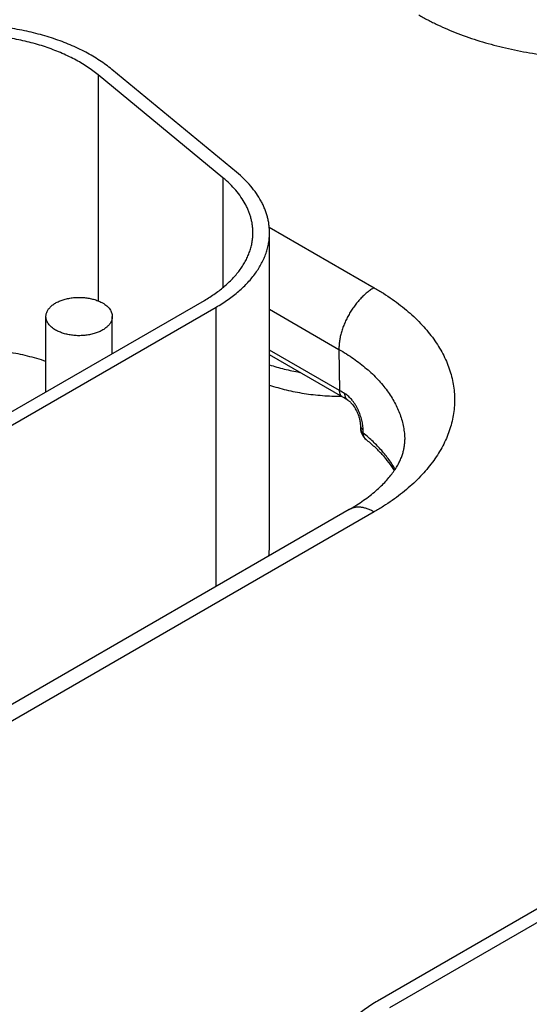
# Model space of a CAD drawing. Header units: inches. Extents: x 0 to 34, y 0 to 22.
# Tile 47 of 78: x 24.257 to 24.564, y 16.602 to 17.195. Entities that reach past the tile are written whole.
import ezdxf

# ---------------------------------------------------------------- set-up
doc = ezdxf.new("R2010")
doc.units = ezdxf.units.IN
doc.header["$LTSCALE"] = 1.87
doc.header["$MEASUREMENT"] = 0
doc.layers.get('0').update_dxf_attribs({"linetype": 'CONTINUOUS'})

msp = doc.modelspace()

# ---------------------------------------------------------------- linework, layer by layer
at = {"color": 7, "linetype": 'CONTINUOUS'}
for p, q in [((24.38722, 17.10332), (24.31209, 17.16527)), ((24.3039, 17.16196), (24.3039, 17.02579)), ((24.37903, 17.10001), (24.3039, 17.16196)), ((24.37903, 17.10001), (24.37903, 17.03379)), ((24.40696, 17.07026), (24.4702, 17.03375)), ((24.40712, 16.87747), (24.40712, 17.06689)), ((24.07048, 16.85438), (24.36783, 17.02606)), ((24.07756, 16.8503), (24.3749, 17.02198)), ((24.3749, 16.85371), (24.3749, 17.02198)), ((24.40712, 17.02075), (24.44899, 16.99658)), ((24.27234, 16.97093), (24.27234, 17.01637)), ((24.31234, 16.99403), (24.31234, 17.01637)), ((24.44936, 16.97179), (24.40712, 16.99618)), ((24.44899, 16.99658), (24.44936, 16.97179)), ((24.45123, 16.96779), (24.40712, 16.99326)), ((24.4619, 16.95089), (24.46195, 16.94902)), ((24.46366, 16.94609), (24.46361, 16.94796)), ((24.45519, 16.90007), (24.07548, 16.68083)), ((24.4702, 16.89859), (24.09048, 16.67934)), ((24.80181, 16.79406), (24.4723, 16.6038)), ((24.80888, 16.78998), (24.47937, 16.59972))]:
    msp.add_line(p, q, dxfattribs=at)
msp.add_lwpolyline([(24.45443, 16.96588), (24.4546, 16.96577), (24.45488, 16.96557), (24.45519, 16.96534), (24.45552, 16.96507), (24.45586, 16.96475), (24.45621, 16.9644), (24.45658, 16.96401), (24.45696, 16.96357), (24.45734, 16.9631), (24.45772, 16.96258), (24.4581, 16.96203), (24.45848, 16.96144), (24.45885, 16.96082), (24.4592, 16.96017), (24.45955, 16.9595), (24.45987, 16.95881), (24.46018, 16.9581), (24.46047, 16.95739), (24.46073, 16.95667), (24.46096, 16.95596), (24.46117, 16.95526), (24.46135, 16.95457), (24.4615, 16.95391), (24.46163, 16.95328), (24.46173, 16.95268), (24.4618, 16.95213), (24.46185, 16.95161), (24.46189, 16.95115), (24.4619, 16.95089)], dxfattribs=at)
for centre, radius, start, end in [((24.38714, 16.86398), 0.12447, 58.2821, 60.00952), ((24.3894, 16.86065), 0.12371, 58.28238, 60.01033), ((24.47096, 16.94927), 0.00902, 181.62443, 231.41916), ((24.4678, 16.94531), 0.00394, 229.86118, 231.4193), ((24.37021, 16.87748), 0.0369, 351.57611, 359.98861)]:
    msp.add_arc(centre, radius, start, end, dxfattribs=at)
for points, knots in [([(24.49706, 17.19815), (24.49797, 17.19763), (24.49981, 17.19659), (24.50261, 17.19509), (24.50548, 17.19363), (24.50941, 17.19172), (24.51446, 17.18944), (24.52289, 17.18602), (24.53165, 17.183), (24.54069, 17.18038), (24.54769, 17.17859), (24.55483, 17.177), (24.56209, 17.17561), (24.56947, 17.17443), (24.57694, 17.17347), (24.58448, 17.17271), (24.59207, 17.17217), (24.5997, 17.17185), (24.6099, 17.1717), (24.62009, 17.17199), (24.63023, 17.17271), (24.63777, 17.17347), (24.64524, 17.17443), (24.65502, 17.176), (24.66463, 17.17797), (24.67402, 17.18038), (24.68086, 17.18236), (24.68752, 17.18454), (24.69398, 17.1869), (24.69923, 17.18903), (24.70331, 17.19082), (24.7063, 17.1922), (24.70923, 17.19363), (24.71209, 17.19509), (24.7149, 17.19659), (24.71674, 17.19763), (24.71765, 17.19815)], [0, 0, 0, 0, 0.013717, 0.0276, 0.041643, 0.055847, 0.08472, 0.114191, 0.174787, 0.205848, 0.237358, 0.269275, 0.301553, 0.334143, 0.366996, 0.400061, 0.433286, 0.466617, 0.500002, 0.566712, 0.599936, 0.633001, 0.665854, 0.698444, 0.762632, 0.794142, 0.825202, 0.855771, 0.885808, 0.915279, 0.929793, 0.944153, 0.958357, 0.972401, 0.986283, 1, 1, 1, 1]), ([(24.31209, 17.16527), (24.31093, 17.16623), (24.30851, 17.16812), (24.30467, 17.17078), (24.30059, 17.17332), (24.29628, 17.17572), (24.29175, 17.17799), (24.28701, 17.18011), (24.28207, 17.18208), (24.27696, 17.18389), (24.27169, 17.18554), (24.26627, 17.18702), (24.26072, 17.18832), (24.25505, 17.18945), (24.24928, 17.1904), (24.24343, 17.19117), (24.23752, 17.19175), (24.22957, 17.19228), (24.21959, 17.19247), (24.20962, 17.19203), (24.20171, 17.1913), (24.19585, 17.19057), (24.19007, 17.18966), (24.18438, 17.18856), (24.1788, 17.18729), (24.17335, 17.18585), (24.16805, 17.18423), (24.1629, 17.18246), (24.15794, 17.18052), (24.15316, 17.17843), (24.14858, 17.17619), (24.14564, 17.17458), (24.1442, 17.17375)], [0, 0, 0, 0, 0.025635, 0.052051, 0.079243, 0.107194, 0.135883, 0.165279, 0.195346, 0.226045, 0.25733, 0.28915, 0.321452, 0.354178, 0.38727, 0.420665, 0.454299, 0.488107, 0.555969, 0.623725, 0.657399, 0.690847, 0.724004, 0.756808, 0.7892, 0.82112, 0.852516, 0.883336, 0.913534, 0.943067, 0.971899, 1, 1, 1, 1]), ([(24.3039, 17.16196), (24.30284, 17.16283), (24.30064, 17.16455), (24.29715, 17.16697), (24.29345, 17.16927), (24.28953, 17.17146), (24.2854, 17.17352), (24.2811, 17.17545), (24.27661, 17.17724), (24.27197, 17.17889), (24.26717, 17.18038), (24.26224, 17.18173), (24.25719, 17.18292), (24.25204, 17.18394), (24.2468, 17.18481), (24.23969, 17.18574), (24.23068, 17.18648), (24.21981, 17.18668), (24.20896, 17.18621), (24.20001, 17.18524), (24.19297, 17.18413), (24.1878, 17.18313), (24.18273, 17.18198), (24.17777, 17.18067), (24.17295, 17.1792), (24.16828, 17.17758), (24.16376, 17.17582), (24.15941, 17.17392), (24.15525, 17.17188), (24.15258, 17.17042), (24.15127, 17.16967)], [0, 0, 0, 0, 0.025635, 0.052052, 0.079244, 0.107196, 0.135885, 0.165281, 0.19535, 0.226049, 0.257334, 0.289155, 0.321457, 0.354184, 0.387277, 0.420672, 0.488107, 0.555971, 0.623727, 0.690841, 0.723999, 0.756804, 0.789196, 0.821117, 0.852514, 0.883334, 0.913532, 0.943066, 0.971899, 1, 1, 1, 1]), ([(24.40712, 17.06689), (24.40712, 17.0677), (24.40706, 17.06932), (24.40682, 17.07174), (24.40642, 17.07416), (24.40586, 17.07657), (24.40514, 17.07896), (24.40426, 17.08133), (24.40323, 17.08369), (24.40163, 17.08682), (24.39923, 17.09067), (24.39579, 17.0951), (24.39177, 17.09937), (24.3888, 17.10202), (24.38722, 17.10332)], [0, 0, 0, 0, 0.056549, 0.113263, 0.170303, 0.227826, 0.285983, 0.344916, 0.404758, 0.465629, 0.590837, 0.721316, 0.857592, 1, 1, 1, 1]), ([(24.39712, 17.06689), (24.39712, 17.06762), (24.39707, 17.0691), (24.39685, 17.0713), (24.39649, 17.0735), (24.39597, 17.07569), (24.39532, 17.07786), (24.39452, 17.08002), (24.39358, 17.08216), (24.39213, 17.08501), (24.38995, 17.08851), (24.38682, 17.09254), (24.38317, 17.09642), (24.38046, 17.09883), (24.37903, 17.10001)], [0, 0, 0, 0, 0.056549, 0.113263, 0.170303, 0.227826, 0.285983, 0.344916, 0.404758, 0.465629, 0.590837, 0.721316, 0.857592, 1, 1, 1, 1]), ([(24.36783, 17.02606), (24.36897, 17.02672), (24.3712, 17.02807), (24.37441, 17.03022), (24.37743, 17.03245), (24.38026, 17.03477), (24.38289, 17.03716), (24.38531, 17.03963), (24.38752, 17.04216), (24.38952, 17.04475), (24.39129, 17.0474), (24.39283, 17.05009), (24.39415, 17.05283), (24.39523, 17.0556), (24.39607, 17.0584), (24.39667, 17.06121), (24.39704, 17.06405), (24.39712, 17.06594), (24.39712, 17.06689)], [0, 0, 0, 0, 0.075234, 0.14856, 0.219957, 0.28942, 0.356963, 0.422622, 0.486452, 0.548535, 0.608975, 0.667902, 0.725471, 0.781862, 0.83728, 0.891946, 0.946102, 1, 1, 1, 1]), ([(24.3749, 17.02198), (24.37616, 17.02271), (24.37861, 17.02419), (24.38214, 17.02655), (24.38546, 17.02901), (24.38857, 17.03155), (24.39147, 17.03419), (24.39413, 17.0369), (24.39656, 17.03968), (24.39876, 17.04254), (24.40071, 17.04545), (24.40241, 17.04841), (24.40385, 17.05142), (24.40504, 17.05447), (24.40597, 17.05755), (24.40663, 17.06065), (24.40703, 17.06376), (24.40712, 17.06585), (24.40712, 17.06689)], [0, 0, 0, 0, 0.075234, 0.14856, 0.219957, 0.28942, 0.356963, 0.422622, 0.486452, 0.548535, 0.608975, 0.667902, 0.725471, 0.781862, 0.83728, 0.891946, 0.946102, 1, 1, 1, 1]), ([(24.4702, 17.03375), (24.46948, 17.03333), (24.46804, 17.03242), (24.46596, 17.03085), (24.46393, 17.02908), (24.46195, 17.02711), (24.46006, 17.02496), (24.45826, 17.02267), (24.45659, 17.02024), (24.45504, 17.0177), (24.45364, 17.01508), (24.45241, 17.0124), (24.45135, 17.0097), (24.45047, 17.00699), (24.44979, 17.0043), (24.4493, 17.00166), (24.44902, 16.99909), (24.44897, 16.9974), (24.44899, 16.99658)], [0, 0, 0, 0, 0.055934, 0.1144, 0.175151, 0.237883, 0.302243, 0.367845, 0.434277, 0.501107, 0.567898, 0.634214, 0.699626, 0.763726, 0.826132, 0.886499, 0.944534, 1, 1, 1, 1]), ([(24.4702, 17.03375), (24.47209, 17.03266), (24.47578, 17.03042), (24.48109, 17.02687), (24.48609, 17.02317), (24.49077, 17.01934), (24.49513, 17.01538), (24.49914, 17.0113), (24.5028, 17.00711), (24.5061, 17.00281), (24.50903, 16.99843), (24.51159, 16.99397), (24.51376, 16.98945), (24.51555, 16.98486), (24.51694, 16.98023), (24.51794, 16.97556), (24.51854, 16.97087), (24.51874, 16.96617), (24.51854, 16.96146), (24.51794, 16.95677), (24.51694, 16.95211), (24.51555, 16.94747), (24.51376, 16.94289), (24.51159, 16.93836), (24.50903, 16.9339), (24.5061, 16.92952), (24.5028, 16.92523), (24.49914, 16.92104), (24.49513, 16.91696), (24.49077, 16.91299), (24.48609, 16.90916), (24.48109, 16.90546), (24.47578, 16.90191), (24.47209, 16.89968), (24.4702, 16.89859)], [0, 0, 0, 0, 0.037617, 0.07428, 0.109978, 0.14471, 0.178482, 0.211311, 0.243226, 0.274268, 0.304487, 0.333951, 0.362735, 0.390931, 0.41864, 0.445973, 0.473051, 0.5, 0.526949, 0.554027, 0.58136, 0.609069, 0.637265, 0.666049, 0.695513, 0.725732, 0.756774, 0.788689, 0.821518, 0.85529, 0.890022, 0.92572, 0.962383, 1, 1, 1, 1]), ([(24.27234, 17.01637), (24.27234, 17.01665), (24.27238, 17.01722), (24.27254, 17.01807), (24.27282, 17.01891), (24.27319, 17.01974), (24.27368, 17.02054), (24.27426, 17.02133), (24.27494, 17.02208), (24.27572, 17.0228), (24.27658, 17.02349), (24.27753, 17.02414), (24.27856, 17.02475), (24.27966, 17.02531), (24.28083, 17.02582), (24.28207, 17.02629), (24.28336, 17.0267), (24.28516, 17.02717), (24.2875, 17.02761), (24.29039, 17.0279), (24.29332, 17.02794), (24.29623, 17.02774), (24.29906, 17.02729), (24.30132, 17.02671), (24.30303, 17.02614), (24.30425, 17.02566), (24.3054, 17.02513), (24.30613, 17.02474), (24.30648, 17.02453)], [0, 0, 0, 0, 0.021327, 0.042883, 0.064883, 0.087523, 0.110967, 0.135348, 0.160764, 0.187283, 0.21494, 0.243743, 0.273677, 0.304704, 0.336769, 0.369798, 0.403707, 0.438397, 0.509664, 0.582667, 0.656378, 0.729734, 0.80169, 0.871263, 0.904889, 0.937606, 0.969332, 1, 1, 1, 1]), ([(24.30648, 17.02453), (24.30694, 17.02427), (24.30779, 17.02373), (24.30897, 17.02282), (24.30998, 17.02185), (24.31083, 17.02082), (24.3115, 17.01975), (24.31191, 17.01882), (24.31213, 17.01807), (24.31225, 17.0175), (24.31233, 17.01694), (24.31234, 17.01656), (24.31234, 17.01637)], [0, 0, 0, 0, 0.148575, 0.28944, 0.422636, 0.548532, 0.667869, 0.781787, 0.837223, 0.891908, 0.946083, 1, 1, 1, 1]), ([(24.2782, 17.0082), (24.27775, 17.00846), (24.27689, 17.00901), (24.27572, 17.00992), (24.2747, 17.01089), (24.27386, 17.01191), (24.27319, 17.01298), (24.27278, 17.01392), (24.27255, 17.01467), (24.27243, 17.01523), (24.27236, 17.0158), (24.27234, 17.01618), (24.27234, 17.01637)], [0, 0, 0, 0, 0.148575, 0.28944, 0.422636, 0.548532, 0.667869, 0.781787, 0.837223, 0.891908, 0.946083, 1, 1, 1, 1]), ([(24.31234, 17.01637), (24.31234, 17.01608), (24.31231, 17.01551), (24.31214, 17.01466), (24.31187, 17.01382), (24.31149, 17.013), (24.31101, 17.01219), (24.31043, 17.01141), (24.30974, 17.01066), (24.30897, 17.00993), (24.3081, 17.00924), (24.30716, 17.00859), (24.30613, 17.00799), (24.30502, 17.00742), (24.30385, 17.00691), (24.30262, 17.00645), (24.30133, 17.00604), (24.29953, 17.00556), (24.29718, 17.00512), (24.2943, 17.00483), (24.29136, 17.00479), (24.28845, 17.005), (24.28563, 17.00545), (24.28336, 17.00602), (24.28165, 17.0066), (24.28044, 17.00708), (24.27929, 17.00761), (24.27855, 17.008), (24.2782, 17.0082)], [0, 0, 0, 0, 0.021327, 0.042883, 0.064883, 0.087523, 0.110967, 0.135348, 0.160764, 0.187283, 0.21494, 0.243743, 0.273677, 0.304704, 0.336769, 0.369798, 0.403707, 0.438397, 0.509664, 0.582667, 0.656378, 0.729734, 0.80169, 0.871263, 0.904889, 0.937606, 0.969332, 1, 1, 1, 1]), ([(24.27235, 16.9893), (24.27056, 16.98991), (24.2669, 16.99105), (24.2613, 16.99255), (24.25556, 16.99385), (24.24969, 16.99494), (24.24371, 16.99582), (24.23764, 16.99649), (24.23152, 16.99694), (24.22742, 16.99709), (24.22537, 16.99713)], [0, 0, 0, 0, 0.118952, 0.240197, 0.363471, 0.488494, 0.61497, 0.742592, 0.871043, 1, 1, 1, 1]), ([(24.44899, 16.99658), (24.45051, 16.9957), (24.45349, 16.9939), (24.45777, 16.99104), (24.46181, 16.98807), (24.4656, 16.98498), (24.46913, 16.9818), (24.47238, 16.97851), (24.47536, 16.97514), (24.47806, 16.9717), (24.48046, 16.96817), (24.48257, 16.96459), (24.48437, 16.96095), (24.48587, 16.95726), (24.48705, 16.95353), (24.48793, 16.94978), (24.48848, 16.946), (24.48864, 16.94347), (24.48867, 16.94221)], [0, 0, 0, 0, 0.075082, 0.148292, 0.219608, 0.289023, 0.356552, 0.422227, 0.4861, 0.548246, 0.608765, 0.667778, 0.725432, 0.781897, 0.837366, 0.892051, 0.946182, 1, 1, 1, 1]), ([(24.40711, 16.98728), (24.40856, 16.9868), (24.41151, 16.98589), (24.41756, 16.98426), (24.4222, 16.98328), (24.42533, 16.98273)], [0, 0, 0, 0, 0.244009, 0.492335, 1, 1, 1, 1]), ([(24.40711, 16.97504), (24.40877, 16.97449), (24.41213, 16.97346), (24.41728, 16.97211), (24.42257, 16.97096), (24.42798, 16.97001), (24.43348, 16.96927), (24.43905, 16.96873), (24.44468, 16.9684), (24.44844, 16.96832), (24.45032, 16.96831)], [0, 0, 0, 0, 0.118939, 0.240234, 0.363595, 0.488709, 0.61525, 0.742879, 0.871248, 1, 1, 1, 1]), ([(24.45123, 16.96779), (24.45108, 16.96788), (24.45081, 16.96807), (24.45044, 16.96843), (24.45012, 16.96885), (24.44985, 16.96934), (24.44964, 16.96988), (24.44949, 16.97048), (24.44939, 16.97112), (24.44937, 16.97157), (24.44936, 16.97179)], [0, 0, 0, 0, 0.108527, 0.219013, 0.333245, 0.452714, 0.578548, 0.711496, 0.851951, 1, 1, 1, 1]), ([(24.45443, 16.96588), (24.45429, 16.96597), (24.45401, 16.96617), (24.45365, 16.96654), (24.45333, 16.96697), (24.45312, 16.96737), (24.45297, 16.96771), (24.45284, 16.96808), (24.45271, 16.96858), (24.45261, 16.96921), (24.45259, 16.96965), (24.45258, 16.96987)], [0, 0, 0, 0, 0.110265, 0.222251, 0.337544, 0.45749, 0.519576, 0.583189, 0.715249, 0.85414, 1, 1, 1, 1]), ([(24.46361, 16.94796), (24.46359, 16.94843), (24.46354, 16.9494), (24.46336, 16.95088), (24.4631, 16.9524), (24.46275, 16.95395), (24.46232, 16.95553), (24.4618, 16.95711), (24.46119, 16.95868), (24.46051, 16.96023), (24.45974, 16.96174), (24.4589, 16.96319), (24.45799, 16.96458), (24.45701, 16.96587), (24.45597, 16.96706), (24.45489, 16.96814), (24.45377, 16.96908), (24.45298, 16.96962), (24.45258, 16.96987)], [0, 0, 0, 0, 0.056072, 0.114722, 0.175657, 0.238549, 0.303037, 0.368735, 0.435239, 0.502124, 0.568957, 0.635298, 0.700707, 0.764755, 0.82704, 0.887197, 0.944924, 1, 1, 1, 1]), ([(24.4619, 16.95089), (24.4619, 16.95075), (24.46192, 16.95049), (24.46201, 16.9501), (24.46216, 16.94971), (24.46235, 16.94933), (24.46259, 16.94896), (24.46299, 16.94848), (24.46335, 16.94816), (24.46361, 16.94796)], [0, 0, 0, 0, 0.113185, 0.22768, 0.344725, 0.465421, 0.590694, 0.721273, 1, 1, 1, 1]), ([(24.46195, 16.94902), (24.46195, 16.94888), (24.46198, 16.94862), (24.46207, 16.94823), (24.46221, 16.94784), (24.46247, 16.94733), (24.46284, 16.94685), (24.46328, 16.94641), (24.46353, 16.9462), (24.46366, 16.94609)], [0, 0, 0, 0, 0.113264, 0.227593, 0.344312, 0.464689, 0.719941, 0.856642, 1, 1, 1, 1]), ([(24.46525, 16.94229), (24.46513, 16.9424), (24.46489, 16.94263), (24.46458, 16.94301), (24.4643, 16.94344), (24.46408, 16.94391), (24.4639, 16.94441), (24.46372, 16.94514), (24.46366, 16.94571), (24.46366, 16.94609)], [0, 0, 0, 0, 0.115468, 0.232135, 0.350921, 0.472642, 0.597981, 0.727472, 1, 1, 1, 1]), ([(24.48287, 16.92428), (24.48232, 16.92526), (24.48114, 16.92722), (24.47852, 16.93107), (24.47554, 16.9348), (24.47224, 16.93837), (24.46862, 16.94194), (24.46569, 16.94447), (24.46366, 16.94609)], [0, 0, 0, 0, 0.115772, 0.233933, 0.477944, 0.604111, 0.733148, 1, 1, 1, 1]), ([(24.45519, 16.90007), (24.45671, 16.90095), (24.45964, 16.90272), (24.46382, 16.90552), (24.46768, 16.90836), (24.4712, 16.91125), (24.47438, 16.91415), (24.47721, 16.91704), (24.4797, 16.9199), (24.48184, 16.92271), (24.48365, 16.92545), (24.48515, 16.92811), (24.48617, 16.93028), (24.48684, 16.93196), (24.4874, 16.93355), (24.48796, 16.93549), (24.48834, 16.93741), (24.48853, 16.93891), (24.48866, 16.94038), (24.48869, 16.94148), (24.48867, 16.94221)], [0, 0, 0, 0, 0.093398, 0.182832, 0.26812, 0.3491, 0.425636, 0.497629, 0.565029, 0.627848, 0.68618, 0.740215, 0.790258, 0.813917, 0.836749, 0.880232, 0.921391, 0.941348, 0.961049, 1, 1, 1, 1]), ([(24.48241, 16.92359), (24.48138, 16.92525), (24.47909, 16.92855), (24.47582, 16.93244), (24.4729, 16.9355), (24.4697, 16.93859), (24.46712, 16.9408), (24.46534, 16.94222)], [0, 0, 0, 0, 0.230329, 0.473425, 0.59999, 0.729939, 1, 1, 1, 1]), ([(24.4702, 16.89859), (24.46952, 16.89898), (24.46817, 16.89968), (24.46611, 16.90053), (24.46408, 16.90112), (24.46212, 16.90145), (24.46052, 16.9015), (24.45929, 16.90141), (24.45841, 16.90127), (24.45756, 16.90107), (24.45674, 16.90081), (24.45594, 16.90048), (24.45544, 16.90021), (24.45519, 16.90007)], [0, 0, 0, 0, 0.148569, 0.289427, 0.422615, 0.548501, 0.667827, 0.72541, 0.781814, 0.837244, 0.891923, 0.946091, 1, 1, 1, 1]), ([(24.4723, 16.6038), (24.47104, 16.60308), (24.46859, 16.60159), (24.46506, 16.59923), (24.46174, 16.59678), (24.45863, 16.59423), (24.45573, 16.5916), (24.45307, 16.58888), (24.45064, 16.5861), (24.44844, 16.58325), (24.44649, 16.58034), (24.4448, 16.57737), (24.44335, 16.57436), (24.44216, 16.57132), (24.44123, 16.56824), (24.44057, 16.56514), (24.44017, 16.56202), (24.44008, 16.55993), (24.44008, 16.55889)], [0, 0, 0, 0, 0.075234, 0.14856, 0.219957, 0.28942, 0.356963, 0.422622, 0.486452, 0.548535, 0.608975, 0.667902, 0.725471, 0.781862, 0.83728, 0.891946, 0.946102, 1, 1, 1, 1])]:
    msp.add_open_spline(points, degree=3, knots=knots, dxfattribs=at)

doc.saveas('drawing.dxf')
